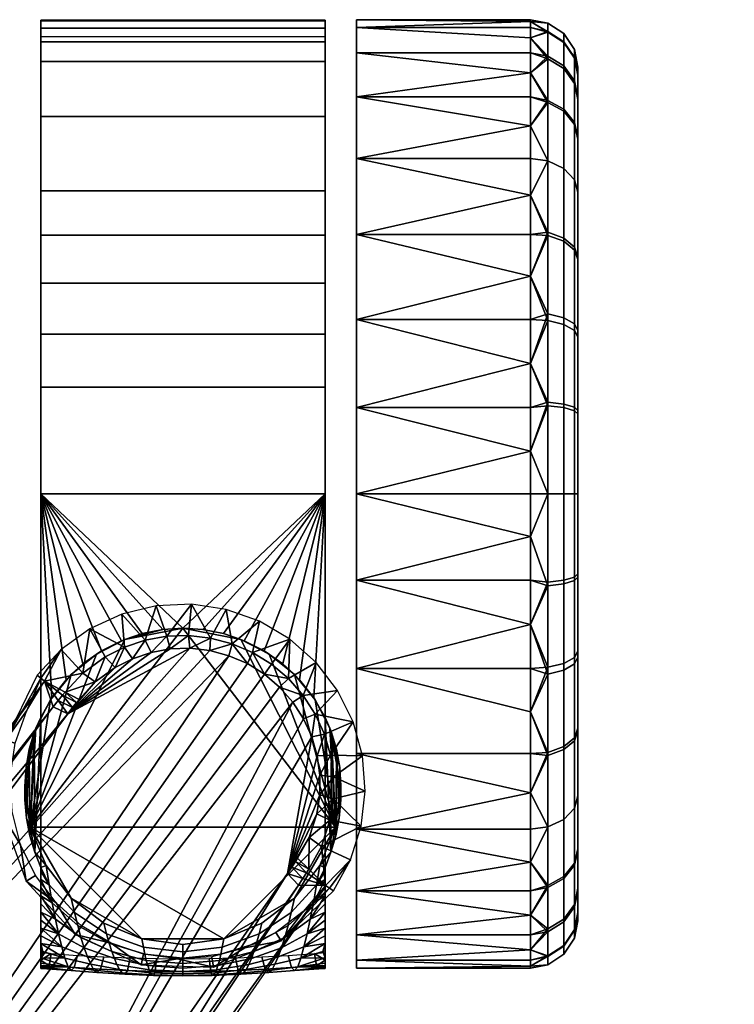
# Model space of a CAD drawing. Header units: millimetres. Extents: x -347 to 347, y -351 to 323.
# Tile 140 of 140: x 189 to 234, y 260 to 323. Entities that reach past the tile are written whole.
import ezdxf

# ---------------------------------------------------------------- set-up
doc = ezdxf.new("R2010")
doc.units = ezdxf.units.MM
doc.layers.add('kolecka', color=250, linetype='Continuous')
doc.layers.add('podnoz', color=7, linetype='Continuous')

msp = doc.modelspace()

# ---------------------------------------------------------------- meshes
at = {"layer": 'kolecka'}
mesh = msp.add_polyface(dxfattribs=at)
corners = [(210.26, 317.867, 13.584), (210.26, 320.65, 18.957), (221.26, 319.405, 16.221), (221.26, 317.867, 13.584), (210.26, 322.757, 30), (221.26, 322.635, 27.304), (210.26, 322.256, 24.541), (210.26, 322.256, 35.459), (221.26, 322.635, 32.696), (221.26, 322.757, 30), (221.26, 321.599, 21.745), (221.26, 320.65, 18.957), (210.26, 320.65, 41.043), (210.26, 317.867, 46.416), (221.26, 319.405, 43.779), (221.26, 320.65, 41.043), (221.26, 321.599, 38.255), (221.26, 322.256, 24.541), (221.26, 322.256, 35.459), (221.26, 317.867, 46.416), (223.381, 319.834, 19.28), (223.381, 317.096, 14.013), (222.363, 317.654, 13.646), (222.363, 320.456, 19.034), (223.381, 321.362, 24.544), (222.363, 322.018, 24.419), (224.049, 320.363, 24.734), (224.049, 318.889, 19.654), (224.26, 319.278, 24.941), (224.26, 317.862, 20.061), (223.381, 321.879, 30), (222.363, 322.547, 30), (224.049, 320.862, 30), (224.26, 319.758, 30), (223.381, 321.318, 35.681), (222.363, 321.973, 35.812), (224.049, 320.32, 35.483), (224.26, 319.237, 35.267), (223.381, 319.662, 41.145), (222.363, 320.28, 41.4), (224.049, 318.723, 40.755), (224.26, 317.702, 40.333), (223.381, 316.969, 46.178), (222.363, 317.525, 46.549)]
mesh.append_faces([[corners[k] for k in face] for face in [(0, 1, 2, 3), (4, 5, 6, 6), (4, 7, 8, 9), (1, 6, 10, 11), (12, 13, 14, 15), (7, 12, 15, 16), (1, 11, 2, 2), (6, 17, 10, 10), (6, 5, 17, 17), (7, 18, 8, 8), (9, 5, 4, 4), (19, 14, 13, 13), (16, 18, 7, 7), (20, 21, 22, 23), (24, 20, 23, 25), (26, 27, 20, 24), (28, 29, 27, 26), (30, 24, 25, 31), (32, 26, 24, 30), (33, 28, 26, 32), (34, 30, 31, 35), (36, 32, 30, 34), (37, 33, 32, 36), (38, 34, 35, 39), (40, 36, 34, 38), (41, 37, 36, 40), (42, 38, 39, 43), (22, 3, 2, 2), (23, 11, 10, 10), (25, 10, 17, 17), (31, 5, 9, 9), (31, 9, 8, 8), (25, 17, 5, 5), (35, 18, 16, 16), (39, 16, 15, 15), (39, 15, 14, 14), (35, 8, 18, 18), (23, 2, 11, 11), (25, 23, 10, 10), (31, 25, 5, 5), (39, 35, 16, 16), (43, 39, 14, 14), (31, 8, 35, 35), (22, 2, 23, 23), (37, 28, 33, 33)]])
mesh = msp.add_polyface(dxfattribs=at)
corners = [(210.26, 309.173, 4.89), (221.26, 311.666, 6.709), (221.26, 309.173, 4.89), (210.26, 313.97, 8.787), (210.26, 317.867, 13.584), (221.26, 316.047, 11.091), (210.26, 317.867, 46.416), (210.26, 313.97, 51.213), (221.26, 316.047, 48.909), (221.26, 317.867, 46.416), (210.26, 309.173, 55.11), (221.26, 311.666, 53.291), (221.26, 313.97, 51.213), (221.26, 313.97, 8.787), (221.26, 317.867, 13.584), (221.26, 309.173, 55.11), (223.381, 313.349, 9.407), (223.381, 308.935, 5.787), (222.363, 309.307, 5.232), (222.363, 313.822, 8.935), (224.049, 312.63, 10.127), (224.049, 308.37, 6.633), (224.26, 311.849, 10.907), (224.26, 307.757, 7.551), (223.381, 317.096, 14.013), (222.363, 317.654, 13.646), (224.049, 316.246, 14.571), (224.26, 315.323, 15.177), (224.049, 318.889, 19.654), (223.381, 319.834, 19.28), (224.26, 317.862, 20.061), (224.049, 316.124, 45.613), (224.049, 318.723, 40.755), (223.381, 319.662, 41.145), (223.381, 316.969, 46.178), (224.26, 315.206, 45), (224.26, 317.702, 40.333), (223.381, 313.349, 50.593), (222.363, 317.525, 46.549), (222.363, 313.822, 51.065), (224.049, 312.63, 49.873), (224.26, 311.849, 49.093), (223.381, 308.744, 54.34), (222.363, 309.111, 54.898), (224.049, 308.186, 53.49), (224.26, 307.58, 52.567), (221.26, 319.405, 43.779), (224.26, 319.278, 24.941), (224.26, 319.237, 35.267)]
mesh.append_faces([[corners[k] for k in face] for face in [(0, 1, 2, 2), (3, 1, 0, 0), (4, 5, 3, 3), (6, 7, 8, 9), (7, 10, 11, 12), (3, 13, 1, 1), (3, 5, 13, 13), (14, 5, 4, 4), (7, 12, 8, 8), (10, 15, 11, 11), (16, 17, 18, 19), (20, 21, 17, 16), (22, 23, 21, 20), (24, 16, 19, 25), (26, 20, 16, 24), (27, 22, 20, 26), (28, 26, 24, 29), (30, 27, 26, 28), (31, 32, 33, 34), (35, 36, 32, 31), (37, 34, 38, 39), (40, 31, 34, 37), (41, 35, 31, 40), (42, 37, 39, 43), (44, 40, 37, 42), (45, 41, 40, 44), (18, 2, 1, 1), (19, 1, 13, 13), (25, 5, 14, 14), (19, 13, 5, 5), (38, 46, 9, 9), (38, 9, 8, 8), (19, 18, 1, 1), (25, 19, 5, 5), (39, 12, 11, 11), (43, 11, 15, 15), (43, 39, 11, 11), (39, 38, 8, 12), (23, 27, 47, 47), (27, 30, 47, 47), (22, 27, 23, 23), (23, 47, 48, 48), (45, 35, 41, 41), (48, 36, 35, 35), (23, 48, 35, 35)]])
mesh = msp.add_polyface(dxfattribs=at)
corners = [(210.26, 292.757), (210.26, 298.216, 0.501), (221.26, 298.216, 0.501), (221.26, 295.452, 0.121), (210.26, 303.8, 2.106), (221.26, 301.011, 1.158), (210.26, 309.173, 4.89), (221.26, 306.536, 3.351), (221.26, 303.8, 2.106), (221.26, 309.173, 4.89), (210.26, 309.173, 55.11), (210.26, 303.8, 57.894), (221.26, 306.536, 56.649), (221.26, 309.173, 55.11), (210.26, 298.216, 59.499), (221.26, 301.011, 58.842), (221.26, 303.8, 57.894), (221.26, 295.452, 59.879), (221.26, 298.216, 59.499), (223.381, 298.438, 1.439), (223.381, 292.757, 0.879), (222.363, 292.757, 0.211), (222.363, 298.568, 0.783), (224.049, 298.24, 2.436), (224.049, 292.757, 1.896), (224.26, 298.024, 3.519), (224.26, 292.757, 3), (223.381, 303.902, 3.095), (222.363, 304.157, 2.477), (224.049, 303.512, 4.034), (224.26, 303.09, 5.054), (223.381, 308.935, 5.787), (222.363, 309.307, 5.232), (224.049, 308.37, 6.633), (224.26, 307.757, 7.551), (223.381, 303.476, 57.077), (223.381, 308.744, 54.34), (222.363, 309.111, 54.898), (222.363, 303.722, 57.698), (224.049, 303.102, 56.131), (224.049, 308.186, 53.49), (224.26, 302.696, 55.104), (224.26, 307.58, 52.567), (223.381, 298.213, 58.605), (222.363, 298.338, 59.261), (224.049, 298.022, 57.606), (224.26, 297.816, 56.521), (223.381, 292.757, 59.122), (222.363, 292.757, 59.79), (224.26, 315.206, 45)]
mesh.append_faces([[corners[k] for k in face] for face in [(0, 1, 2, 3), (1, 4, 5, 2), (4, 6, 7, 8), (6, 9, 7, 7), (8, 5, 4, 4), (10, 11, 12, 13), (11, 14, 15, 16), (14, 17, 18, 18), (18, 15, 14, 14), (16, 12, 11, 11), (19, 20, 21, 22), (23, 24, 20, 19), (25, 26, 24, 23), (27, 19, 22, 28), (29, 23, 19, 27), (30, 25, 23, 29), (31, 27, 28, 32), (33, 29, 27, 31), (34, 30, 29, 33), (35, 36, 37, 38), (39, 40, 36, 35), (41, 42, 40, 39), (43, 35, 38, 44), (45, 39, 35, 43), (46, 41, 39, 45), (47, 43, 44, 48), (22, 3, 2, 2), (28, 5, 8, 8), (28, 8, 7, 7), (22, 2, 5, 5), (32, 7, 9, 9), (22, 21, 3, 3), (28, 22, 5, 5), (28, 7, 32, 32), (38, 12, 16, 16), (38, 16, 15, 15), (37, 13, 12, 12), (38, 37, 12, 12), (44, 18, 17, 17), (15, 44, 38, 38), (18, 44, 15, 15), (25, 30, 34, 34), (42, 41, 46, 46), (34, 42, 46, 46), (34, 49, 42, 42)]])
mesh = msp.add_polyface(dxfattribs=at)
corners = [(221.26, 295.452, 0.121), (221.26, 292.757), (210.26, 292.757), (210.26, 298.216, 59.499), (210.26, 292.757, 60), (221.26, 292.757, 60), (221.26, 295.452, 59.879), (221.26, 290.061, 59.879), (210.26, 287.298, 59.499), (221.26, 287.298, 59.499), (210.26, 281.714, 57.894), (221.26, 284.502, 58.842), (221.26, 281.714, 57.894), (210.26, 281.714, 2.106), (210.26, 287.298, 0.501), (221.26, 284.502, 1.158), (221.26, 281.714, 2.106), (221.26, 290.061, 0.121), (221.26, 287.298, 0.501), (224.049, 292.757, 58.105), (224.049, 298.022, 57.606), (223.381, 298.213, 58.605), (223.381, 292.757, 59.122), (224.26, 292.757, 57.001), (224.26, 297.816, 56.521), (223.381, 287.075, 58.561), (222.363, 292.757, 59.79), (222.363, 286.945, 59.216), (224.049, 287.274, 57.563), (224.26, 287.489, 56.48), (223.381, 281.612, 56.906), (222.363, 281.356, 57.523), (224.049, 282.001, 55.966), (224.26, 282.424, 54.946), (223.381, 287.301, 1.395), (223.381, 282.037, 2.923), (222.363, 281.791, 2.302), (222.363, 287.175, 0.738), (224.049, 287.491, 2.394), (224.049, 282.412, 3.869), (224.26, 287.698, 3.478), (224.26, 282.818, 4.895), (223.381, 292.757, 0.879), (222.363, 292.757, 0.211), (224.049, 292.757, 1.896), (224.26, 292.757, 3), (222.363, 298.338, 59.261), (224.26, 277.934, 7.433), (224.26, 307.757, 7.551), (224.26, 298.024, 3.519)]
mesh.append_faces([[corners[k] for k in face] for face in [(0, 1, 2, 2), (3, 4, 5, 6), (5, 4, 7, 7), (8, 7, 4, 4), (8, 9, 7, 7), (8, 10, 11, 9), (10, 12, 11, 11), (13, 14, 15, 16), (14, 2, 1, 17), (14, 18, 15, 15), (17, 18, 14, 14), (19, 20, 21, 22), (23, 24, 20, 19), (25, 22, 26, 27), (28, 19, 22, 25), (29, 23, 19, 28), (30, 25, 27, 31), (32, 28, 25, 30), (33, 29, 28, 32), (34, 35, 36, 37), (38, 39, 35, 34), (40, 41, 39, 38), (42, 34, 37, 43), (44, 38, 34, 42), (45, 40, 38, 44), (43, 1, 0, 0), (5, 26, 6, 6), (46, 6, 26, 26), (27, 7, 9, 9), (27, 9, 11, 11), (27, 26, 7, 7), (31, 27, 11, 11), (36, 16, 15, 15), (37, 15, 18, 18), (43, 17, 1, 1), (43, 37, 18, 17), (15, 37, 36, 36), (5, 7, 26, 26), (47, 41, 40, 40), (29, 47, 48, 48), (23, 29, 24, 24), (40, 49, 47, 47), (48, 47, 49, 49), (48, 24, 29, 29), (45, 49, 40, 40)]])
mesh = msp.add_polyface(dxfattribs=at)
corners = [(210.26, 281.714, 57.894), (210.26, 276.341, 55.11), (221.26, 276.341, 55.11), (221.26, 278.978, 56.649), (210.26, 271.543, 51.213), (221.26, 273.848, 53.291), (221.26, 281.714, 57.894), (221.26, 271.543, 51.213), (210.26, 276.341, 4.89), (210.26, 281.714, 2.106), (221.26, 278.978, 3.351), (221.26, 276.341, 4.89), (210.26, 271.543, 8.787), (221.26, 273.848, 6.709), (221.26, 271.543, 8.787), (221.26, 281.714, 2.106), (223.381, 276.579, 54.213), (223.381, 281.612, 56.906), (222.363, 281.356, 57.523), (222.363, 276.208, 54.768), (224.049, 277.144, 53.367), (224.049, 282.001, 55.966), (224.26, 277.757, 52.449), (224.26, 282.424, 54.946), (223.381, 272.164, 50.593), (222.363, 271.692, 51.065), (224.049, 272.883, 49.873), (224.26, 273.664, 49.092), (224.049, 269.267, 45.429), (223.381, 268.417, 45.988), (224.26, 270.19, 44.823), (224.049, 272.883, 10.127), (224.049, 269.39, 14.387), (223.381, 268.544, 13.822), (223.381, 272.164, 9.407), (224.26, 273.664, 10.907), (224.26, 270.308, 15), (223.381, 276.769, 5.66), (222.363, 271.692, 8.935), (222.363, 276.402, 5.102), (224.049, 277.328, 6.51), (224.26, 277.934, 7.433), (223.381, 282.037, 2.923), (222.363, 281.791, 2.302), (224.049, 282.412, 3.869), (224.26, 282.818, 4.895), (221.26, 284.502, 58.842), (221.26, 269.466, 48.909), (221.26, 269.466, 11.091), (224.26, 266.276, 24.733), (224.26, 266.235, 35.059), (224.26, 287.489, 56.48)]
mesh.append_faces([[corners[k] for k in face] for face in [(0, 1, 2, 3), (1, 4, 5, 2), (3, 6, 0, 0), (7, 5, 4, 4), (8, 9, 10, 11), (12, 8, 13, 14), (9, 15, 10, 10), (11, 13, 8, 8), (16, 17, 18, 19), (20, 21, 17, 16), (22, 23, 21, 20), (24, 16, 19, 25), (26, 20, 16, 24), (27, 22, 20, 26), (28, 26, 24, 29), (30, 27, 26, 28), (31, 32, 33, 34), (35, 36, 32, 31), (37, 34, 38, 39), (40, 31, 34, 37), (41, 35, 31, 40), (42, 37, 39, 43), (44, 40, 37, 42), (45, 41, 40, 44), (18, 6, 3, 3), (19, 3, 2, 2), (18, 46, 6, 6), (25, 5, 7, 7), (25, 7, 47, 47), (19, 2, 5, 5), (38, 48, 14, 14), (25, 19, 5, 5), (18, 3, 19, 19), (39, 13, 11, 11), (39, 11, 10, 10), (43, 10, 15, 15), (39, 38, 14, 13), (43, 39, 10, 10), (41, 49, 36, 36), (50, 49, 41, 41), (41, 36, 35, 35), (30, 22, 27, 27), (51, 23, 22, 22), (41, 22, 50, 50), (41, 51, 22, 22)]])
mesh = msp.add_polyface(dxfattribs=at)
corners = [(210.26, 271.543, 51.213), (210.26, 267.647, 46.416), (221.26, 269.466, 48.909), (221.26, 271.543, 51.213), (210.26, 264.863, 41.043), (221.26, 266.108, 43.779), (221.26, 267.647, 46.416), (210.26, 263.258, 35.459), (221.26, 263.915, 38.255), (221.26, 264.863, 41.043), (210.26, 264.863, 18.957), (210.26, 267.647, 13.584), (221.26, 266.108, 16.221), (221.26, 264.863, 18.957), (210.26, 271.543, 8.787), (221.26, 269.466, 11.091), (221.26, 267.647, 13.584), (221.26, 271.543, 8.787), (221.26, 263.915, 21.745), (223.381, 268.417, 45.988), (223.381, 272.164, 50.593), (222.363, 271.692, 51.065), (222.363, 267.859, 46.354), (223.381, 265.68, 40.72), (222.363, 265.059, 40.966), (224.049, 266.625, 40.345), (224.049, 269.267, 45.429), (224.26, 267.652, 39.939), (224.26, 270.19, 44.823), (223.381, 264.152, 35.456), (222.363, 263.495, 35.582), (224.049, 265.151, 35.266), (224.26, 266.235, 35.059), (224.049, 264.652, 30), (223.381, 263.635, 30), (224.26, 265.756, 30), (224.049, 265.193, 24.517), (223.381, 264.196, 24.319), (224.26, 266.276, 24.733), (223.381, 265.851, 18.855), (222.363, 263.541, 24.188), (222.363, 265.234, 18.6), (224.049, 266.791, 19.245), (224.26, 267.811, 19.667), (223.381, 268.544, 13.822), (222.363, 267.989, 13.451), (224.049, 269.39, 14.387), (224.26, 270.308, 15), (223.381, 272.164, 9.407), (222.363, 271.692, 8.935), (224.26, 277.757, 52.449)]
mesh.append_faces([[corners[k] for k in face] for face in [(0, 1, 2, 3), (1, 4, 5, 6), (4, 7, 8, 9), (10, 11, 12, 13), (11, 14, 15, 16), (1, 6, 2, 2), (4, 9, 5, 5), (11, 16, 12, 12), (14, 17, 15, 15), (13, 18, 10, 10), (19, 20, 21, 22), (23, 19, 22, 24), (25, 26, 19, 23), (27, 28, 26, 25), (29, 23, 24, 30), (31, 25, 23, 29), (32, 27, 25, 31), (33, 31, 29, 34), (35, 32, 31, 33), (36, 33, 34, 37), (38, 35, 33, 36), (39, 37, 40, 41), (42, 36, 37, 39), (43, 38, 36, 42), (44, 39, 41, 45), (46, 42, 39, 44), (47, 43, 42, 46), (48, 44, 45, 49), (22, 6, 5, 5), (24, 5, 9, 9), (22, 2, 6, 6), (41, 18, 13, 13), (41, 13, 12, 12), (45, 16, 15, 15), (45, 12, 16, 16), (24, 9, 8, 8), (22, 21, 2, 2), (41, 40, 18, 18), (45, 41, 12, 12), (22, 5, 24, 24), (15, 49, 45, 45), (38, 43, 47, 47), (35, 38, 32, 32), (28, 27, 32, 32), (50, 28, 32, 32)]])
mesh = msp.add_polyface(dxfattribs=at)
corners = [(333.408, -56.758, 24.541), (333.408, -56.257, 30), (344.408, -56.378, 27.304), (344.408, -56.758, 24.541), (333.408, -56.758, 35.459), (344.408, -56.378, 32.696), (344.408, -56.257, 30), (345.513, -56.466, 30), (345.513, -56.996, 24.419), (311.408, -56.758, 24.541), (300.408, -56.758, 24.541), (300.408, -56.378, 27.304), (311.408, -56.257, 30), (300.408, -56.257, 30), (300.408, -56.378, 32.696), (311.408, -56.758, 35.459), (299.304, -56.466, 30), (210.26, 263.258, 35.459), (210.26, 262.757, 30), (221.26, 262.878, 32.696), (221.26, 263.258, 35.459), (210.26, 263.258, 24.541), (221.26, 262.878, 27.304), (221.26, 262.757, 30), (210.26, 264.863, 18.957), (221.26, 263.915, 21.745), (221.26, 263.258, 24.541), (221.26, 263.915, 38.255), (223.381, 263.635, 30), (223.381, 264.152, 35.456), (222.363, 263.495, 35.582), (222.363, 262.966, 30), (223.381, 264.196, 24.319), (222.363, 263.541, 24.188), (222.363, 265.059, 40.966), (188.26, 263.258, 35.459), (177.26, 263.258, 35.459), (177.26, 262.878, 32.696), (188.26, 262.757, 30), (177.26, 262.757, 30), (177.26, 262.878, 27.304), (188.26, 263.258, 24.541), (188.26, 264.863, 41.043), (177.26, 263.915, 38.255), (177.26, 263.258, 24.541), (177.26, 263.915, 21.745), (188.26, 264.863, 18.957), (175.138, 263.635, 30), (176.154, 262.966, 30), (176.154, 263.495, 35.582), (175.138, 264.152, 35.456), (175.138, 264.196, 24.319), (176.154, 263.541, 24.188), (176.154, 265.234, 18.6)]
mesh.append_faces([[corners[k] for k in face] for face in [(0, 1, 2, 3), (1, 4, 5, 6), (6, 2, 1, 1), (7, 2, 6, 6), (7, 6, 5, 5), (7, 8, 2, 2), (9, 10, 11, 12), (12, 13, 14, 15), (13, 12, 11, 11), (16, 13, 11, 11), (16, 14, 13, 13), (17, 18, 19, 20), (18, 21, 22, 23), (21, 24, 25, 26), (18, 23, 19, 19), (21, 26, 22, 22), (20, 27, 17, 17), (28, 29, 30, 31), (32, 28, 31, 33), (30, 27, 20, 20), (30, 20, 19, 19), (31, 23, 22, 22), (33, 22, 26, 26), (31, 19, 23, 23), (33, 26, 25, 25), (30, 34, 27, 27), (31, 30, 19, 19), (31, 22, 33, 33), (35, 36, 37, 38), (38, 39, 40, 41), (42, 43, 36, 35), (41, 44, 45, 46), (38, 37, 39, 39), (41, 40, 44, 44), (47, 48, 49, 50), (51, 52, 48, 47), (49, 36, 43, 43), (49, 37, 36, 36), (48, 40, 39, 39), (52, 44, 40, 40), (48, 39, 37, 37), (52, 45, 44, 44), (48, 37, 49, 49), (53, 45, 52, 52), (48, 52, 40, 40)]])
at = {"layer": 'podnoz'}
mesh = msp.add_polyface(dxfattribs=at)
corners = [(190.26, 262.83, 32.606), (190.26, 322.676, 32.196), (190.26, 262.728, 30.473), (190.26, 262.757, 28.334), (190.26, 322.729, 28.713), (190.26, 262.932, 26.202), (190.26, 263.063, 34.728), (190.26, 322.215, 35.673), (190.26, 263.846, 38.9), (190.26, 321.352, 39.073), (190.26, 263.416, 36.822), (190.26, 321.67, 22), (190.26, 263.263, 24.086), (190.26, 320.107, 42.327), (190.26, 264.307, 40.959), (190.26, 316.631, 48.166), (190.26, 264.789, 43.012), (190.26, 265.788, 47.082), (190.26, 309.126, 55.14), (190.26, 265.283, 45.049), (190.26, 292.757, 60), (190.26, 266.299, 49.098), (190.26, 266.816, 51.113), (190.26, 267.334, 53.11), (190.26, 278.616, 60), (190.26, 263.748, 22), (190.26, 268.885, 59.066), (190.26, 269.127, 60), (189.855, 277.658, 60.605), (190.26, 278.616, 60), (189.884, 270.091, 60.563), (189.538, 276.601, 61.082), (189.578, 271.133, 61.021), (190.26, 269.127, 60), (189.361, 272.247, 61.347), (189.26, 273.413, 61.5), (189.331, 275.455, 61.392), (189.26, 274.257, 61.5), (189.26, 274.257, 63), (189.26, 274.257, 61.5), (189.26, 273.413, 61.5), (189.361, 272.247, 61.347), (192.188, 281.328, 63), (191.87, 280.995, 60), (190.973, 279.855, 60), (190.889, 279.729, 63), (190.26, 278.616, 60), (189.961, 277.938, 63), (189.331, 275.455, 61.392), (189.855, 277.658, 60.605), (189.538, 276.601, 61.082), (199.26, 284.257, 63), (195.578, 283.555, 63), (189.602, 271.678, 63), (189.26, 274.257, 63), (189.961, 277.938, 63), (190.889, 279.729, 63), (192.188, 281.328, 63), (193.787, 282.627, 63), (168.74, 248.058, 108.128), (202.18, 282.521, 97.031), (200.959, 282.846, 97.135), (193.718, 280.858, 98.488), (192.689, 279.755, 98.837), (192.53, 279.562, 98.896), (191.969, 278.853, 99.107), (192.27, 279.245, 98.992), (188.031, 277.156, 64), (190.27, 281.1, 68.97), (190.035, 281.285, 64), (189.379, 279.044, 74.278), (190.502, 280.914, 73.94), (187.785, 272.573, 64), (188.33, 274.838, 74.856), (188.644, 276.989, 74.58), (188.445, 272.664, 75.099), (191.803, 280.219, 97.924), (192.929, 281.42, 97.575), (191.635, 280.016, 97.982), (191.054, 279.282, 98.193), (191.358, 279.679, 98.078), (167.738, 249.631, 93.737), (191.054, 279.282, 98.193), (191.969, 278.853, 99.107), (191.358, 279.679, 98.078), (191.635, 280.016, 97.982), (192.27, 279.245, 98.992), (192.53, 279.562, 98.896), (192.689, 279.755, 98.837), (191.803, 280.219, 97.924), (193.718, 280.858, 98.488), (192.929, 281.42, 97.575)]
mesh.append_faces([[corners[k] for k in face] for face in [(0, 1, 2, 2), (3, 4, 5, 5), (6, 7, 0, 0), (8, 9, 10, 10), (5, 11, 12, 12), (13, 8, 14, 14), (15, 14, 16, 16), (17, 18, 19, 19), (20, 17, 21, 21), (21, 22, 20, 20), (22, 23, 24, 24), (12, 11, 25, 25), (26, 27, 24, 24), (24, 20, 22, 22), (28, 29, 30, 30), (31, 28, 32, 32), (33, 30, 29, 29), (32, 34, 31, 31), (34, 35, 36, 36), (37, 36, 35, 35), (31, 34, 36, 36), (38, 39, 40, 40), (38, 40, 41, 41), (42, 43, 44, 45), (45, 44, 46, 47), (38, 48, 39, 39), (48, 38, 47, 47), (46, 49, 47, 47), (49, 50, 47, 47), (50, 48, 47, 47), (51, 52, 53, 53), (54, 53, 55, 55), (55, 53, 56, 56), (57, 53, 58, 58), (57, 56, 53, 53), (53, 52, 58, 58), (59, 60, 61, 61), (62, 63, 64, 64), (65, 64, 66, 66), (64, 65, 62, 62), (67, 68, 69, 69), (68, 70, 71, 71), (67, 70, 68, 68), (72, 73, 67, 67), (67, 74, 70, 70), (67, 73, 74, 74), (75, 73, 72, 72), (76, 77, 71, 71), (71, 78, 76, 76), (71, 79, 80, 80), (78, 71, 80, 80), (81, 79, 71, 71), (82, 83, 84, 84), (85, 86, 87, 87), (83, 86, 84, 84), (87, 88, 89, 89), (88, 90, 89, 89), (91, 89, 90, 90), (85, 87, 89, 89), (84, 86, 85, 85)]])
mesh = msp.add_polyface(dxfattribs=at)
corners = [(208.26, 262.757, 28.334), (208.26, 322.729, 28.713), (208.26, 262.728, 30.473), (208.26, 263.063, 34.728), (208.26, 322.215, 35.673), (208.26, 263.416, 36.822), (208.26, 320.107, 42.327), (208.26, 264.307, 40.959), (208.26, 263.846, 38.9), (208.26, 316.631, 48.166), (208.26, 264.789, 43.012), (208.26, 265.283, 45.049), (208.26, 292.757, 60), (208.26, 266.299, 49.098), (208.26, 265.788, 47.082), (208.26, 266.816, 51.113), (208.26, 267.854, 55.106), (208.26, 267.334, 53.11), (208.26, 278.616, 60), (208.26, 268.37, 57.086), (209.188, 275.455, 61.392), (209.26, 274.257, 61.5), (209.26, 273.413, 61.5), (209.157, 272.247, 61.347), (208.663, 277.658, 60.605), (208.98, 276.601, 61.082), (208.939, 271.133, 61.021), (208.26, 278.616, 60), (208.635, 270.091, 60.563), (208.26, 269.127, 60), (209.26, 274.257, 63), (209.26, 273.413, 61.5), (209.26, 274.257, 61.5), (209.157, 272.247, 61.347), (209.188, 275.455, 61.392), (208.557, 277.938, 63), (208.26, 278.616, 60), (207.545, 279.855, 60), (207.629, 279.729, 63), (206.648, 280.995, 60), (206.33, 281.328, 63), (208.98, 276.601, 61.082), (208.663, 277.658, 60.605), (189.602, 271.678, 63), (208.916, 271.678, 63), (199.26, 284.257, 63), (209.26, 274.257, 63), (208.557, 277.938, 63), (202.94, 283.555, 63), (204.731, 282.627, 63), (206.33, 281.328, 63), (207.629, 279.729, 63), (205.883, 268.744, 99.107), (207.92, 273.724, 97.891), (207.932, 274.959, 97.659), (207.768, 276.187, 97.452), (207.425, 277.382, 97.277), (191.969, 278.853, 99.107), (194.979, 281.774, 98.144), (193.718, 280.858, 98.488), (206.875, 280.009, 96.119), (207.641, 278.827, 96.222), (209.057, 280.325, 64), (210.049, 278.327, 64), (208.223, 277.551, 96.364), (208.605, 276.219, 96.54), (210.641, 276.177, 64), (208.791, 274.85, 96.746), (208.778, 273.472, 96.978), (210.809, 273.953, 64), (207.7, 282.096, 64), (205.946, 281.069, 96.055), (210.547, 271.738, 64), (206.902, 278.527, 97.135), (207.425, 277.382, 97.277), (207.641, 278.827, 96.222), (207.768, 276.187, 97.452), (208.223, 277.551, 96.364), (206.875, 280.009, 96.119), (206.217, 279.588, 97.031), (205.946, 281.069, 96.055), (204.419, 281.358, 96.945), (205.383, 280.54, 96.967), (208.778, 273.472, 96.978), (207.92, 273.724, 97.891), (207.731, 272.509, 98.144), (207.932, 274.959, 97.659), (208.605, 276.219, 96.54), (208.791, 274.85, 96.746)]
mesh.append_faces([[corners[k] for k in face] for face in [(0, 1, 2, 2), (3, 4, 5, 5), (6, 7, 8, 8), (9, 10, 7, 7), (10, 9, 11, 11), (12, 13, 14, 14), (13, 12, 15, 15), (16, 17, 18, 18), (19, 16, 18, 18), (20, 21, 22, 22), (23, 20, 22, 22), (24, 25, 26, 26), (27, 24, 28, 28), (26, 25, 23, 23), (28, 29, 27, 27), (20, 23, 25, 25), (30, 31, 32, 32), (33, 31, 30, 30), (30, 32, 34, 34), (35, 30, 34, 34), (35, 36, 37, 38), (38, 37, 39, 40), (41, 35, 34, 34), (42, 36, 35, 35), (42, 35, 41, 41), (43, 44, 45, 45), (46, 47, 44, 44), (45, 44, 48, 48), (48, 44, 49, 49), (49, 44, 50, 50), (44, 51, 50, 50), (51, 44, 47, 47), (52, 53, 54, 54), (52, 55, 56, 56), (57, 58, 59, 59), (60, 61, 62, 62), (63, 61, 64, 64), (64, 65, 63, 63), (66, 65, 67, 67), (68, 69, 67, 67), (60, 70, 71, 71), (62, 61, 63, 63), (70, 60, 62, 62), (69, 68, 72, 72), (66, 67, 69, 69), (63, 65, 66, 66), (73, 74, 75, 75), (76, 77, 74, 74), (74, 77, 75, 75), (78, 79, 73, 73), (80, 81, 82, 82), (73, 75, 78, 78), (80, 82, 78, 78), (82, 79, 78, 78), (83, 84, 85, 85), (86, 87, 76, 76), (77, 76, 87, 87), (83, 88, 84, 84), (86, 84, 88, 88), (87, 86, 88, 88)]])
mesh = msp.add_polyface(dxfattribs=at)
corners = [(208.26, 262.83, 32.606), (208.26, 262.728, 30.473), (208.26, 322.676, 32.196), (208.26, 262.757, 28.334), (208.26, 262.932, 26.202), (208.26, 322.729, 28.713), (208.26, 263.063, 34.728), (208.26, 322.215, 35.673), (208.26, 263.846, 38.9), (208.26, 263.416, 36.822), (208.26, 321.352, 39.073), (208.26, 263.263, 24.086), (208.26, 321.67, 22), (208.26, 265.788, 47.082), (208.26, 265.283, 45.049), (208.26, 309.126, 55.14), (208.26, 263.748, 22), (208.26, 264.307, 40.959), (208.26, 320.107, 42.327), (208.26, 316.631, 48.166), (208.26, 311.93, 53.073), (208.26, 292.757, 60), (208.26, 306.08, 56.879), (208.26, 299.509, 59.23), (208.26, 302.852, 58.251), (190.26, 262.757, 28.334), (190.26, 262.728, 30.473), (190.26, 322.729, 28.713), (190.26, 263.063, 34.728), (190.26, 263.416, 36.822), (190.26, 322.215, 35.673), (190.26, 264.789, 43.012), (190.26, 265.283, 45.049), (190.26, 316.631, 48.166), (190.26, 264.307, 40.959), (190.26, 320.107, 42.327), (190.26, 311.93, 53.073), (190.26, 321.352, 39.073), (190.26, 263.846, 38.9), (190.26, 262.83, 32.606), (190.26, 322.676, 32.196), (190.26, 309.126, 55.14), (190.26, 292.757, 60), (190.26, 306.08, 56.879), (190.26, 299.509, 59.23), (190.26, 302.852, 58.251), (190.26, 265.788, 47.082), (190.26, 321.67, 22), (190.26, 262.932, 26.202), (199.26, 284.257, 60), (200.531, 284.176, 60), (208.26, 292.757, 60), (201.838, 283.918, 60), (203.145, 283.471, 60), (204.41, 282.828, 60), (197.987, 284.176, 60), (190.26, 292.757, 60), (195.373, 283.471, 60), (196.681, 283.918, 60), (194.107, 282.828, 60), (205.592, 281.996, 60), (192.927, 281.996, 60), (208.26, 322.729, 28.713), (208.26, 321.67, 22), (190.26, 321.67, 22), (190.26, 322.729, 28.713), (208.26, 322.676, 32.196), (190.26, 322.676, 32.196), (208.26, 321.352, 39.073), (208.26, 322.215, 35.673), (190.26, 322.215, 35.673), (190.26, 321.352, 39.073), (208.26, 320.107, 42.327), (190.26, 320.107, 42.327), (208.26, 316.631, 48.166), (190.26, 316.631, 48.166), (208.26, 309.126, 55.14), (208.26, 311.93, 53.073), (190.26, 311.93, 53.073), (190.26, 309.126, 55.14), (208.26, 306.08, 56.879), (190.26, 306.08, 56.879), (208.26, 299.509, 59.23), (208.26, 302.852, 58.251), (190.26, 302.852, 58.251), (190.26, 299.509, 59.23), (198.237, 283.752, 96.54), (199.622, 283.8, 96.364), (199.797, 285.776, 64), (201.016, 283.64, 96.222), (202.003, 285.45, 64), (195.401, 285.147, 64), (196.877, 283.505, 96.746), (197.568, 285.674, 64)]
mesh.append_faces([[corners[k] for k in face] for face in [(0, 1, 2, 2), (3, 4, 5, 5), (6, 0, 7, 7), (8, 9, 10, 10), (4, 11, 12, 12), (13, 14, 15, 15), (11, 16, 12, 12), (17, 18, 19, 19), (20, 14, 19, 19), (10, 18, 8, 8), (0, 2, 7, 7), (7, 10, 9, 9), (2, 1, 5, 5), (15, 14, 20, 20), (21, 15, 22, 22), (23, 21, 24, 24), (22, 24, 21, 21), (13, 15, 21, 21), (12, 5, 4, 4), (25, 26, 27, 27), (28, 29, 30, 30), (31, 32, 33, 33), (34, 33, 35, 35), (36, 33, 32, 32), (37, 38, 35, 35), (39, 30, 40, 40), (30, 29, 37, 37), (40, 27, 26, 26), (41, 36, 32, 32), (42, 43, 41, 41), (44, 45, 42, 42), (43, 42, 45, 45), (46, 42, 41, 41), (47, 48, 27, 27), (49, 50, 51, 51), (52, 51, 50, 50), (51, 52, 53, 53), (53, 54, 51, 51), (55, 49, 56, 56), (51, 56, 49, 49), (56, 57, 58, 58), (56, 58, 55, 55), (59, 57, 56, 56), (51, 54, 60, 60), (56, 61, 59, 59), (62, 63, 64, 65), (66, 62, 65, 67), (68, 69, 70, 71), (72, 68, 71, 73), (69, 66, 67, 70), (74, 72, 73, 75), (76, 77, 78, 79), (80, 76, 79, 81), (82, 83, 84, 85), (51, 82, 85, 56), (83, 80, 81, 84), (77, 74, 75, 78), (86, 87, 88, 88), (88, 89, 90, 90), (91, 92, 93, 93), (88, 93, 86, 86)]])
mesh = msp.add_polyface(dxfattribs=at)
corners = [(208.26, 278.616, 60), (208.26, 266.816, 51.113), (208.26, 292.757, 60), (206.33, 281.328, 63), (205.592, 281.996, 60), (204.41, 282.828, 60), (204.731, 282.627, 63), (203.145, 283.471, 60), (202.94, 283.555, 63), (201.838, 283.918, 60), (200.531, 284.176, 60), (199.26, 284.257, 63), (206.648, 280.995, 60), (199.26, 284.257, 60), (195.578, 283.555, 63), (195.373, 283.471, 60), (194.107, 282.828, 60), (193.787, 282.627, 63), (192.927, 281.996, 60), (192.188, 281.328, 63), (197.987, 284.176, 60), (196.681, 283.918, 60), (191.87, 280.995, 60), (208.26, 292.757, 60), (206.648, 280.995, 60), (207.545, 279.855, 60), (208.26, 278.616, 60), (205.592, 281.996, 60), (190.26, 292.757, 60), (190.26, 278.616, 60), (190.973, 279.855, 60), (191.87, 280.995, 60), (192.927, 281.996, 60), (198.466, 282.945, 97.452), (191.969, 278.853, 99.107), (199.709, 282.989, 97.277), (197.247, 282.722, 97.659), (194.979, 281.774, 98.144), (196.076, 282.329, 97.891), (207.7, 282.096, 64), (206.029, 283.576, 64), (205.946, 281.069, 96.055), (204.871, 281.982, 96.033), (204.107, 284.707, 64), (203.672, 282.722, 96.055), (201.016, 283.64, 96.222), (202.376, 283.278, 96.119), (202.003, 285.45, 64), (199.797, 285.776, 64), (199.622, 283.8, 96.364), (196.877, 283.505, 96.746), (198.237, 283.752, 96.54), (197.568, 285.674, 64), (195.57, 283.068, 96.978), (195.401, 285.147, 64), (192.929, 281.42, 97.575), (194.345, 282.449, 97.231), (193.376, 284.214, 64), (191.564, 282.913, 64), (190.502, 280.914, 73.94), (190.035, 281.285, 64), (190.27, 281.1, 68.97), (194.345, 282.449, 97.231), (192.929, 281.42, 97.575), (193.718, 280.858, 98.488), (194.979, 281.774, 98.144), (195.57, 283.068, 96.978), (196.076, 282.329, 97.891), (196.877, 283.505, 96.746), (198.237, 283.752, 96.54), (197.247, 282.722, 97.659), (199.622, 283.8, 96.364), (198.466, 282.945, 97.452), (201.016, 283.64, 96.222), (199.709, 282.989, 97.277), (200.959, 282.846, 97.135), (202.18, 282.521, 97.031), (202.376, 283.278, 96.119), (203.342, 282.022, 96.967), (203.672, 282.722, 96.055), (204.419, 281.358, 96.945), (204.871, 281.982, 96.033), (205.946, 281.069, 96.055)]
mesh.append_faces([[corners[k] for k in face] for face in [(0, 1, 2, 2), (3, 4, 5, 6), (6, 5, 7, 8), (8, 9, 10, 11), (4, 3, 12, 12), (9, 8, 7, 7), (10, 13, 11, 11), (14, 15, 16, 17), (17, 16, 18, 19), (13, 20, 11, 11), (21, 14, 20, 20), (21, 15, 14, 14), (19, 18, 22, 22), (14, 11, 20, 20), (23, 24, 25, 25), (23, 25, 26, 26), (24, 23, 27, 27), (28, 29, 30, 30), (28, 30, 31, 31), (28, 31, 32, 32), (33, 34, 35, 35), (36, 34, 33, 33), (37, 34, 38, 38), (38, 34, 36, 36), (39, 40, 41, 41), (40, 42, 41, 41), (43, 44, 40, 40), (45, 46, 47, 47), (43, 46, 44, 44), (45, 48, 49, 49), (50, 51, 52, 52), (53, 50, 54, 54), (55, 56, 57, 57), (57, 56, 53, 53), (47, 46, 43, 43), (57, 53, 54, 54), (55, 58, 59, 59), (60, 61, 58, 58), (59, 58, 61, 61), (55, 57, 58, 58), (42, 40, 44, 44), (62, 63, 64, 64), (65, 66, 62, 62), (66, 65, 67, 67), (67, 68, 66, 66), (64, 65, 62, 62), (69, 68, 70, 70), (67, 70, 68, 68), (71, 69, 72, 72), (70, 72, 69, 69), (73, 74, 75, 75), (72, 74, 71, 71), (75, 76, 77, 77), (71, 74, 73, 73), (76, 78, 77, 77), (79, 78, 80, 80), (77, 78, 79, 79), (73, 75, 77, 77), (79, 80, 81, 81), (82, 81, 80, 80)]])
mesh = msp.add_polyface(dxfattribs=at)
corners = [(192.188, 262.596, 30.331), (190.26, 262.83, 32.606), (190.658, 262.705, 30.439), (191.99, 262.837, 34.536), (190.26, 263.063, 34.728), (191.791, 263.394, 38.696), (190.26, 263.416, 36.822), (190.394, 263.804, 38.878), (190.26, 267.854, 55.106), (190.26, 278.616, 60), (190.26, 267.334, 53.11), (190.26, 268.37, 57.086), (190.26, 268.885, 59.066), (189.578, 271.133, 61.021), (189.855, 277.658, 60.605), (189.884, 270.091, 60.563), (192.388, 262.786, 26.127), (190.789, 262.896, 26.181), (190.922, 263.69, 22), (192.586, 263.565, 22), (190.26, 262.932, 26.202), (190.26, 263.263, 24.086), (190.26, 263.748, 22), (190.26, 262.728, 30.473), (190.26, 262.757, 28.334), (190.26, 264.307, 40.959), (190.26, 263.846, 38.9), (190.26, 264.789, 43.012), (191.593, 264.105, 42.823), (190.26, 266.299, 49.098), (190.26, 265.788, 47.082), (191.395, 264.924, 46.924), (190.26, 265.283, 45.049), (191.195, 265.849, 50.995), (190.26, 266.816, 51.113), (189.602, 271.678, 63), (189.578, 271.133, 61.021), (189.884, 270.091, 60.563), (189.361, 272.247, 61.347), (190.26, 268.37, 57.086), (190.26, 267.854, 55.106), (190.996, 266.882, 55.034), (190.26, 267.334, 53.11), (189.26, 274.257, 63), (190.6, 269.257, 63), (190.798, 268.018, 59.037), (190.26, 268.885, 59.066), (192.396, 266.272, 58.981), (192.189, 267.185, 63), (190.26, 269.127, 60), (192.189, 267.185, 63), (189.602, 271.678, 63), (190.6, 269.257, 63), (159.191, 219.108, 114.959), (183.773, 237.135, 108.128), (206.217, 279.588, 97.031), (205.383, 280.54, 96.967), (202.18, 282.521, 97.031), (168.74, 248.058, 108.128), (200.959, 282.846, 97.135), (199.709, 282.989, 97.277), (191.969, 278.853, 99.107), (189.337, 268.254, 64), (188.984, 270.564, 75.298), (187.785, 272.573, 64), (192.443, 264.875, 64), (191.232, 266.878, 75.537), (188.445, 272.664, 75.099), (189.927, 268.607, 75.446), (167.82, 248.481, 107.212), (179.438, 263.879, 102.703), (167.738, 249.631, 93.737), (191.054, 279.282, 98.193), (179.438, 263.879, 102.703), (167.82, 248.481, 107.212), (168.74, 248.058, 108.128), (191.969, 278.853, 99.107), (191.054, 279.282, 98.193)]
mesh.append_faces([[corners[k] for k in face] for face in [(0, 1, 2, 2), (1, 0, 3, 3), (3, 4, 1, 1), (3, 5, 6, 6), (6, 5, 7, 7), (4, 3, 6, 6), (8, 9, 10, 10), (9, 11, 12, 12), (11, 9, 8, 8), (13, 14, 15, 15), (16, 17, 18, 19), (0, 2, 17, 16), (17, 20, 21, 21), (22, 18, 21, 21), (2, 23, 24, 24), (24, 20, 17, 17), (2, 1, 23, 23), (25, 26, 7, 7), (6, 7, 26, 26), (27, 25, 28, 28), (21, 18, 17, 17), (24, 17, 2, 2), (25, 5, 28, 28), (29, 30, 31, 31), (32, 31, 30, 30), (33, 34, 29, 29), (28, 31, 32, 32), (31, 33, 29, 29), (32, 27, 28, 28), (5, 25, 7, 7), (35, 36, 37, 37), (35, 38, 36, 36), (39, 40, 41, 41), (42, 41, 40, 40), (43, 38, 35, 35), (35, 37, 44, 44), (39, 41, 45, 45), (33, 41, 42, 42), (46, 39, 45, 45), (47, 48, 44, 45), (49, 46, 45, 45), (49, 45, 44, 44), (37, 49, 44, 44), (33, 42, 34, 34), (50, 51, 52, 52), (53, 54, 55, 55), (55, 56, 53, 53), (53, 57, 58, 58), (59, 60, 58, 58), (58, 60, 61, 61), (62, 63, 64, 64), (65, 66, 62, 62), (63, 67, 64, 64), (62, 68, 63, 63), (66, 68, 62, 62), (69, 70, 71, 71), (72, 71, 70, 70), (73, 74, 75, 75), (76, 77, 73, 73), (73, 75, 76, 76)]])
mesh = msp.add_polyface(dxfattribs=at)
corners = [(194.046, 262.681, 26.085), (192.388, 262.786, 26.127), (192.586, 263.565, 22), (194.252, 263.468, 22), (193.84, 262.473, 30.246), (192.188, 262.596, 30.331), (193.634, 262.63, 34.413), (191.99, 262.837, 34.536), (193.428, 263, 38.554), (191.791, 263.394, 38.696), (193.221, 263.48, 42.676), (191.593, 264.105, 42.823), (193.015, 264.046, 46.782), (191.395, 264.924, 46.924), (192.809, 264.702, 50.869), (191.195, 265.849, 50.995), (192.603, 265.445, 54.936), (190.996, 266.882, 55.034), (192.396, 266.272, 58.981), (190.798, 268.018, 59.037), (195.754, 262.596, 26.056), (195.92, 263.399, 22), (195.588, 262.364, 30.186), (195.422, 262.449, 34.326), (195.256, 262.674, 38.453), (195.09, 262.979, 42.571), (194.924, 263.355, 46.68), (194.758, 263.806, 50.779), (194.592, 264.332, 54.867), (194.426, 264.928, 58.941), (197.498, 262.54, 26.038), (197.59, 263.357, 22), (197.406, 262.29, 30.15), (197.314, 262.328, 34.273), (197.223, 262.462, 38.392), (197.131, 262.657, 42.508), (197.039, 262.914, 46.619), (196.947, 263.238, 50.725), (196.855, 263.629, 54.825), (196.764, 264.083, 58.917), (199.26, 262.521, 26.032), (199.26, 263.343, 22), (199.26, 262.262, 30.138), (199.26, 262.284, 34.255), (199.26, 262.387, 38.372), (199.26, 262.544, 42.487), (199.26, 262.76, 46.599), (199.26, 263.042, 50.707), (199.26, 263.386, 54.811), (199.26, 263.791, 58.909), (201.021, 262.54, 26.038), (200.929, 263.357, 22), (201.112, 262.29, 30.15), (201.204, 262.328, 34.273), (201.296, 262.462, 38.392), (201.388, 262.657, 42.508), (194.26, 265.596, 63), (192.189, 267.185, 63), (196.672, 264.6, 63), (199.26, 264.257, 63), (196.672, 264.6, 63), (189.602, 271.678, 63), (192.189, 267.185, 63), (194.26, 265.596, 63), (201.847, 264.6, 63), (199.26, 264.257, 63), (208.916, 271.678, 63), (205.883, 268.744, 99.107), (207.425, 277.382, 97.277), (183.773, 237.135, 108.128), (203.342, 282.022, 96.967), (159.191, 219.108, 114.959), (204.419, 281.358, 96.945), (202.18, 282.521, 97.031), (205.383, 280.54, 96.967), (191.232, 266.878, 75.537), (192.443, 264.875, 64), (192.852, 265.437, 75.568), (201.204, 262.824, 64), (198.922, 263.344, 75.298), (196.616, 262.965, 64), (196.77, 263.635, 75.446), (194.723, 264.342, 75.537), (183.773, 237.135, 108.128), (195.515, 252.198, 102.703), (205.883, 268.744, 99.107)]
mesh.append_faces([[corners[k] for k in face] for face in [(0, 1, 2, 3), (4, 5, 1, 0), (6, 7, 5, 4), (8, 9, 7, 6), (10, 11, 9, 8), (12, 13, 11, 10), (14, 15, 13, 12), (16, 17, 15, 14), (18, 19, 17, 16), (20, 0, 3, 21), (22, 4, 0, 20), (23, 6, 4, 22), (24, 8, 6, 23), (25, 10, 8, 24), (26, 12, 10, 25), (27, 14, 12, 26), (28, 16, 14, 27), (29, 18, 16, 28), (30, 20, 21, 31), (32, 22, 20, 30), (33, 23, 22, 32), (34, 24, 23, 33), (35, 25, 24, 34), (36, 26, 25, 35), (37, 27, 26, 36), (38, 28, 27, 37), (39, 29, 28, 38), (40, 30, 31, 41), (42, 32, 30, 40), (43, 33, 32, 42), (44, 34, 33, 43), (45, 35, 34, 44), (46, 36, 35, 45), (47, 37, 36, 46), (48, 38, 37, 47), (49, 39, 38, 48), (50, 40, 41, 51), (52, 42, 40, 50), (53, 43, 42, 52), (54, 44, 43, 53), (55, 45, 44, 54), (29, 56, 57, 18), (58, 39, 49, 59), (39, 58, 56, 29), (60, 61, 62, 62), (63, 60, 62, 62), (61, 60, 64, 64), (64, 60, 65, 65), (64, 66, 61, 61), (67, 68, 69, 69), (70, 71, 72, 72), (71, 70, 73, 73), (71, 74, 72, 72), (75, 76, 77, 77), (78, 79, 80, 80), (81, 82, 80, 80), (77, 76, 82, 82), (81, 80, 79, 79), (80, 82, 76, 76), (83, 84, 85, 85)]])
mesh = msp.add_polyface(dxfattribs=at)
corners = [(113.965, 156.859, 132.973), (68.738, 94.61, 150.986), (73.605, 90.874, 150.986), (117.484, 142.275, 135.168), (139.58, 173.897, 126.16), (183.773, 237.135, 108.128), (159.191, 219.108, 114.959), (161.674, 205.519, 117.146), (84.131, 94.538, 148.739), (100.807, 118.408, 141.957), (145.5, 217.27, 117.146), (168.74, 248.058, 108.128), (122.254, 186.486, 126.16), (99.008, 155.7, 135.168), (63.681, 98.085, 150.986), (69.873, 117.117, 146.438), (109.716, 171.513, 129.744), (121.339, 186.907, 125.24), (167.738, 249.631, 93.737), (132.962, 202.3, 120.734), (144.584, 217.693, 116.228), (98.095, 156.119, 134.246), (27.619, 64.682, 137.329), (83.531, 136.826, 139.882), (156.203, 233.086, 111.72), (167.82, 248.481, 107.212), (27.32, 66.28, 112.444), (190.502, 280.914, 73.94), (129.215, 157.346, 129.744), (185.579, 236.669, 93.737), (140.264, 173.157, 125.24), (151.312, 188.969, 120.734), (162.359, 204.779, 116.228), (118.165, 141.537, 134.246), (52.981, 46.255, 137.329), (184.46, 236.392, 107.212), (195.515, 252.198, 102.703), (173.408, 220.586, 111.72), (54.593, 46.465, 112.444), (208.295, 267.987, 73.966), (206.574, 268.006, 98.193), (68.966, 117.533, 145.514), (54.398, 98.237, 151.133), (69.873, 117.117, 146.438), (83.531, 136.826, 139.882), (99.008, 155.7, 135.168), (98.095, 156.119, 134.246), (122.254, 186.486, 126.16), (109.716, 171.513, 129.744), (121.339, 186.907, 125.24), (132.962, 202.3, 120.734), (139.58, 173.897, 126.16), (117.484, 142.275, 135.168), (129.215, 157.346, 129.744), (90.469, 101.91, 145.514), (104.316, 121.724, 139.882), (100.807, 118.408, 141.957), (118.165, 141.537, 134.246), (140.264, 173.157, 125.24), (145.5, 217.27, 117.146), (144.584, 217.693, 116.228), (156.203, 233.086, 111.72), (168.74, 248.058, 108.128), (167.82, 248.481, 107.212), (151.312, 188.969, 120.734), (162.359, 204.779, 116.228), (161.674, 205.519, 117.146), (173.408, 220.586, 111.72), (184.46, 236.392, 107.212), (183.773, 237.135, 108.128), (195.515, 252.198, 102.703)]
mesh.append_faces([[corners[k] for k in face] for face in [(0, 1, 2, 2), (3, 4, 0, 0), (5, 6, 7, 7), (4, 7, 0, 0), (2, 8, 9, 9), (9, 3, 2, 2), (3, 0, 2, 2), (7, 6, 0, 0), (10, 6, 11, 11), (12, 0, 10, 10), (6, 10, 0, 0), (0, 12, 13, 13), (14, 0, 13, 13), (14, 1, 0, 0), (14, 13, 15, 15), (16, 17, 18, 18), (19, 20, 18, 18), (19, 18, 17, 17), (21, 22, 23, 23), (18, 22, 21, 21), (24, 25, 18, 18), (24, 18, 20, 20), (16, 18, 21, 21), (26, 22, 18, 27), (28, 29, 30, 30), (31, 29, 32, 32), (31, 30, 29, 29), (29, 33, 34, 34), (35, 29, 36, 36), (37, 29, 35, 35), (37, 32, 29, 29), (28, 33, 29, 29), (38, 39, 29, 34), (40, 36, 29, 29), (41, 42, 43, 43), (44, 41, 43, 43), (44, 43, 45, 45), (45, 46, 44, 44), (45, 47, 48, 48), (48, 47, 49, 49), (49, 47, 50, 50), (46, 45, 48, 48), (51, 52, 53, 53), (54, 55, 56, 56), (57, 53, 52, 52), (52, 55, 57, 57), (56, 55, 52, 52), (53, 58, 51, 51), (59, 60, 50, 50), (61, 59, 62, 62), (60, 59, 61, 61), (62, 63, 61, 61), (64, 65, 66, 66), (67, 66, 65, 65), (58, 64, 51, 51), (66, 51, 64, 64), (67, 68, 69, 69), (68, 70, 69, 69), (66, 67, 69, 69), (59, 50, 47, 47)]])
mesh = msp.add_polyface(dxfattribs=at)
corners = [(208.26, 266.816, 51.113), (208.26, 278.616, 60), (208.26, 267.334, 53.11), (208.26, 268.885, 59.066), (208.26, 268.37, 57.086), (208.26, 269.127, 60), (208.635, 270.091, 60.563), (208.663, 277.658, 60.605), (208.939, 271.133, 61.021), (207.521, 266.882, 55.034), (205.916, 265.445, 54.936), (205.71, 264.702, 50.869), (207.323, 265.85, 50.995), (207.721, 268.018, 59.037), (206.123, 266.273, 58.981), (208.26, 266.299, 49.098), (207.125, 264.924, 46.924), (208.26, 265.788, 47.082), (208.26, 266.816, 51.113), (206.329, 267.185, 63), (204.26, 265.597, 63), (204.094, 264.928, 58.941), (208.26, 268.885, 59.066), (208.26, 268.37, 57.086), (207.92, 269.257, 63), (208.26, 269.127, 60), (208.635, 270.091, 60.563), (208.26, 267.854, 55.106), (208.26, 267.334, 53.11), (208.916, 271.678, 63), (208.939, 271.133, 61.021), (209.157, 272.247, 61.347), (209.26, 274.257, 63), (206.329, 267.185, 63), (201.847, 264.6, 63), (204.26, 265.597, 63), (208.916, 271.678, 63), (207.92, 269.257, 63), (206.385, 269.497, 98.896), (205.883, 268.744, 99.107), (206.163, 269.15, 98.992), (206.519, 269.708, 98.837), (207.249, 271.026, 98.488), (207.731, 272.509, 98.144), (183.773, 237.135, 108.128), (207.425, 277.382, 97.277), (206.902, 278.527, 97.135), (206.217, 279.588, 97.031), (207.932, 274.959, 97.659), (207.768, 276.187, 97.452), (207.92, 273.724, 97.891), (205.486, 264.474, 64), (208.794, 267.656, 64), (208.545, 267.821, 68.97), (208.295, 267.987, 73.966), (206.865, 266.339, 74.278), (205.138, 265.005, 74.58), (208.569, 272.115, 97.231), (208.027, 270.45, 97.575), (210.547, 271.738, 64), (207.232, 269.008, 97.924), (207.093, 268.785, 97.982), (208.778, 273.472, 96.978), (209.869, 269.614, 64), (206.857, 268.418, 98.078), (206.574, 268.006, 98.193), (207.093, 268.785, 97.982), (206.385, 269.497, 98.896), (206.163, 269.15, 98.992), (206.857, 268.418, 98.078), (205.883, 268.744, 99.107), (207.232, 269.008, 97.924), (207.249, 271.026, 98.488), (206.519, 269.708, 98.837), (208.027, 270.45, 97.575), (206.574, 268.006, 98.193), (208.778, 273.472, 96.978), (207.731, 272.509, 98.144), (208.569, 272.115, 97.231)]
mesh.append_faces([[corners[k] for k in face] for face in [(0, 1, 2, 2), (1, 3, 4, 4), (3, 1, 5, 5), (6, 7, 8, 8), (9, 10, 11, 12), (13, 14, 10, 9), (15, 12, 16, 16), (15, 16, 17, 17), (18, 12, 15, 15), (14, 19, 20, 21), (22, 13, 23, 23), (9, 23, 13, 13), (13, 24, 19, 14), (25, 13, 22, 22), (26, 24, 25, 25), (24, 13, 25, 25), (27, 9, 28, 28), (9, 27, 23, 23), (29, 26, 30, 30), (12, 28, 9, 9), (31, 32, 29, 29), (30, 31, 29, 29), (24, 26, 29, 29), (12, 18, 28, 28), (33, 34, 35, 35), (36, 34, 33, 33), (37, 36, 33, 33), (38, 39, 40, 40), (38, 41, 42, 42), (42, 39, 38, 38), (43, 39, 42, 42), (44, 45, 46, 46), (44, 46, 47, 47), (48, 49, 39, 39), (43, 50, 39, 39), (51, 52, 53, 53), (54, 55, 53, 53), (55, 51, 53, 53), (56, 51, 55, 55), (57, 58, 59, 59), (58, 60, 54, 54), (54, 60, 61, 61), (62, 57, 59, 59), (63, 54, 53, 53), (53, 52, 63, 63), (58, 54, 63, 63), (58, 63, 59, 59), (54, 64, 65, 65), (61, 64, 54, 54), (66, 67, 68, 68), (69, 68, 70, 70), (71, 72, 73, 73), (71, 67, 66, 66), (71, 74, 72, 72), (73, 67, 71, 71), (68, 69, 66, 66), (70, 75, 69, 69), (76, 77, 78, 78), (78, 72, 74, 74), (78, 77, 72, 72)]])
mesh = msp.add_polyface(dxfattribs=at)
corners = [(208.26, 262.83, 32.606), (206.528, 262.838, 34.536), (206.33, 262.596, 30.331), (207.861, 262.705, 30.439), (208.26, 263.063, 34.728), (208.26, 263.416, 36.822), (208.125, 263.804, 38.878), (206.727, 263.394, 38.696), (201.479, 262.914, 46.619), (199.26, 262.76, 46.599), (199.26, 262.544, 42.487), (201.388, 262.657, 42.508), (201.571, 263.239, 50.725), (199.26, 263.042, 50.707), (201.663, 263.629, 54.825), (199.26, 263.386, 54.811), (201.755, 264.083, 58.917), (199.26, 263.791, 58.909), (202.764, 262.596, 26.056), (201.021, 262.54, 26.038), (200.929, 263.357, 22), (202.598, 263.399, 22), (202.93, 262.364, 30.186), (201.112, 262.29, 30.15), (203.096, 262.449, 34.326), (201.204, 262.328, 34.273), (203.262, 262.674, 38.453), (201.296, 262.462, 38.392), (203.429, 262.979, 42.571), (203.595, 263.355, 46.68), (203.761, 263.806, 50.779), (203.927, 264.332, 54.867), (204.094, 264.928, 58.941), (204.472, 262.681, 26.085), (204.266, 263.468, 22), (204.678, 262.473, 30.246), (204.885, 262.63, 34.413), (205.091, 263, 38.554), (205.297, 263.48, 42.676), (205.504, 264.046, 46.782), (205.71, 264.702, 50.869), (205.916, 265.445, 54.936), (206.123, 266.273, 58.981), (206.131, 262.786, 26.127), (205.932, 263.565, 22), (206.926, 264.105, 42.823), (207.125, 264.924, 46.924), (207.323, 265.85, 50.995), (207.729, 262.896, 26.181), (207.597, 263.69, 22), (208.26, 263.263, 24.086), (208.26, 262.757, 28.334), (208.26, 264.307, 40.959), (208.26, 265.283, 45.049), (208.26, 265.788, 47.082), (208.26, 264.789, 43.012), (208.26, 262.728, 30.473), (208.26, 262.932, 26.202), (208.26, 263.846, 38.9), (208.26, 263.748, 22), (204.26, 265.597, 63), (201.847, 264.6, 63), (199.26, 264.257, 63), (205.486, 264.474, 64), (203.189, 264.042, 74.856), (201.204, 262.824, 64), (201.086, 263.48, 75.099), (198.922, 263.344, 75.298), (205.138, 265.005, 74.58), (185.579, 236.669, 93.737), (208.295, 267.987, 73.966), (206.574, 268.006, 98.193), (205.883, 268.744, 99.107), (195.515, 252.198, 102.703), (206.574, 268.006, 98.193)]
mesh.append_faces([[corners[k] for k in face] for face in [(0, 1, 2, 2), (2, 3, 0, 0), (0, 4, 1, 1), (5, 6, 7, 7), (5, 1, 4, 4), (7, 1, 5, 5), (8, 9, 10, 11), (12, 13, 9, 8), (14, 15, 13, 12), (16, 17, 15, 14), (18, 19, 20, 21), (22, 23, 19, 18), (24, 25, 23, 22), (26, 27, 25, 24), (28, 11, 27, 26), (29, 8, 11, 28), (30, 12, 8, 29), (31, 14, 12, 30), (32, 16, 14, 31), (33, 18, 21, 34), (35, 22, 18, 33), (36, 24, 22, 35), (37, 26, 24, 36), (38, 28, 26, 37), (39, 29, 28, 38), (40, 30, 29, 39), (41, 31, 30, 40), (42, 32, 31, 41), (43, 33, 34, 44), (2, 35, 33, 43), (1, 36, 35, 2), (7, 37, 36, 1), (45, 38, 37, 7), (46, 39, 38, 45), (47, 40, 39, 46), (48, 43, 44, 49), (3, 2, 43, 48), (50, 48, 49, 49), (51, 3, 48, 48), (7, 52, 45, 45), (53, 46, 45, 45), (53, 54, 46, 46), (55, 53, 45, 45), (0, 3, 56, 56), (51, 56, 3, 3), (51, 48, 57, 57), (50, 57, 48, 48), (45, 52, 55, 55), (58, 52, 6, 6), (6, 52, 7, 7), (58, 6, 5, 5), (59, 50, 49, 49), (32, 60, 61, 16), (16, 61, 62, 17), (63, 64, 65, 65), (66, 65, 64, 64), (67, 65, 66, 66), (64, 63, 68, 68), (69, 70, 71, 71), (72, 73, 74, 74)]])

doc.saveas('drawing.dxf')
